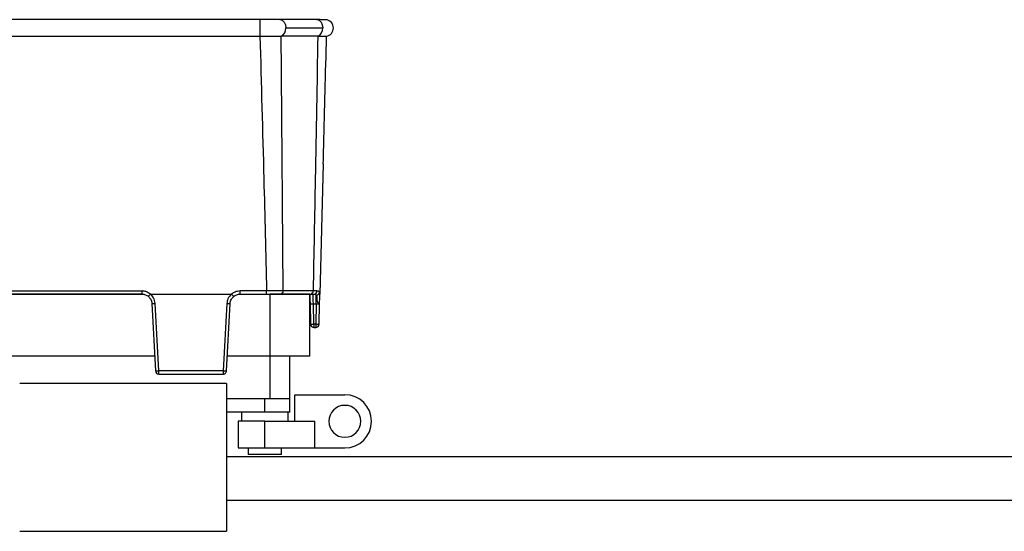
# Model space of a CAD drawing. Header units: millimetres. Extents: x -724 to 2929, y 427 to 799.
# Tile 50 of 51: x 2633 to 2781, y 603 to 680. Entities that reach past the tile are written whole.
import ezdxf

# ---------------------------------------------------------------- set-up
doc = ezdxf.new("R2010")
doc.units = ezdxf.units.MM

# ---------------------------------------------------------------- blocks, each defined once
blk = doc.blocks.new('Drawing View6')
at = {"color": 7, "linetype": 'Continuous', "lineweight": 25}
for p, q in [((124.49, 0), (22.48, 0)), ((124.49, 0), (124.49, -2.49)), ((133.04, 0), (127.5, 0)), ((128.38, -1.25), (133.92, -1.25)), ((22.48, -2.49), (124.49, -2.49)), ((127.65, -2.48), (127.7, -2.48)), ((133.19, -2.48), (127.7, -2.48)), ((134, -21.65), (133.49, -41.18)), ((39.92, -41.22), (107.06, -41.22)), ((40.15, -40.72), (106.83, -40.72)), ((106.83, -41.18), (40.15, -41.18)), ((106.83, -41.18), (106.83, -40.72)), ((108.12, -41.18), (120.25, -41.18)), ((121.31, -41.22), (125.99, -41.22)), ((125.52, -40.72), (121.54, -40.72)), ((121.54, -41.18), (121.54, -40.72)), ((121.54, -41.18), (125.52, -41.18)), ((125.52, -41.18), (125.52, -40.72)), ((125.99, -41.22), (125.99, -50.52)), ((131.99, -41.22), (125.99, -41.22)), ((127.64, -41.18), (127.28, -41.18)), ((127.64, -41.18), (132.13, -41.18)), ((132.48, -40.71), (127.99, -40.71)), ((131.99, -50.52), (131.99, -41.22)), ((133.06, -40.71), (132.48, -40.71)), ((132.48, -41.23), (132.48, -41.18)), ((133.48, -41.35), (133.49, -41.18)), ((108.32, -42.61), (108.85, -52.71)), ((109.34, -52.7), (108.81, -42.59)), ((119.55, -42.59), (119.02, -52.7)), ((119.51, -52.71), (120.04, -42.61)), ((132.03, -42.65), (132.11, -45.7)), ((132.53, -42.65), (132.95, -42.65)), ((132.61, -45.7), (132.53, -42.65)), ((132.95, -42.65), (132.87, -45.7)), ((132.95, -42.65), (132.95, -41.34)), ((133.37, -45.7), (133.45, -42.65)), ((133.48, -41.64), (133.48, -41.35)), ((132.87, -45.7), (132.61, -45.7)), ((132.61, -45.7), (132.61, -46.18)), ((132.87, -45.7), (132.87, -46.18)), ((132.61, -46.18), (132.87, -46.18)), ((108.74, -50.52), (38.24, -50.52)), ((125.99, -50.52), (119.63, -50.52)), ((131.99, -50.52), (125.99, -50.52)), ((125.99, -50.52), (125.99, -56.88)), ((128.99, -56.88), (128.99, -50.52)), ((119.02, -52.7), (109.34, -52.7)), ((119.49, -54.58), (88.49, -54.58)), ((109.34, -53.18), (119.01, -53.18)), ((119.49, -54.58), (119.49, -76.78)), ((125.99, -56.88), (119.49, -56.88)), ((125.24, -58.88), (125.24, -56.88)), ((128.99, -56.88), (125.99, -56.88)), ((128.99, -58.88), (128.99, -56.88)), ((129.74, -60.28), (129.74, -56.28)), ((129.74, -56.28), (137.24, -56.28)), ((125.24, -58.88), (119.49, -58.88)), ((121.74, -58.88), (121.74, -60.28)), ((128.99, -58.88), (125.24, -58.88)), ((128.74, -60.28), (128.74, -58.88)), ((121.24, -60.28), (121.24, -64.28)), ((125.24, -60.28), (121.24, -60.28)), ((125.24, -64.28), (125.24, -60.28)), ((125.24, -60.28), (132.74, -60.28)), ((132.74, -64.28), (132.74, -60.28)), ((121.24, -64.28), (125.24, -64.28)), ((122.74, -64.28), (122.74, -65.28)), ((125.24, -64.28), (132.74, -64.28)), ((127.74, -65.28), (127.74, -64.28)), ((132.74, -64.28), (137.24, -64.28)), ((332.44, -65.63), (119.49, -65.63)), ((127.74, -65.28), (122.74, -65.28)), ((119.49, -72.13), (332.44, -72.13)), ((88.49, -76.78), (119.49, -76.78))]:
    blk.add_line(p, q, dxfattribs=at)
at = {"color": 7, "linetype": 'Continuous', "lineweight": 25, "flags": 128}
for points in [[(127.5, 0), (127.5, 0), (127.84, -0.1), (128.12, -0.37), (128.32, -0.77), (128.38, -1.25)], [(133.04, 0), (133.06, 0), (133.39, -0.1), (133.67, -0.38), (133.86, -0.78), (133.92, -1.25)]]:
    blk.add_lwpolyline(points, dxfattribs=at)
at = {"color": 7, "linetype": 'Continuous', "lineweight": 25}
for centre, radius, start, end in [((127.18, -1.37), 1.21, 292.9478, 5.7228), ((132.72, -1.37), 1.21, 292.9668, 5.7192), ((134.28, -1.25), 1.25, 280.0562, 0), ((134.28, -1.25), 1.25, 0, 75.1141), ((127.56, -40.76), 0.433, 281.1269, 6.9239), ((132.05, -40.76), 0.433, 281.1269, 6.9239), ((132.6, -40.73), 0.46, 273.9282, 2.098), ((132.93, -40.83), 0.512, 272.6791, 350.3267), ((108.45, -37.92), 4.69, 268.5083, 274.4927), ((119.92, -37.92), 4.69, 265.5073, 271.4917), ((132.28, -37.87), 4.78, 267.0055, 272.9945), ((132.36, -40.92), 4.78, 267.0055, 272.9945), ((132.61, -45.68), 0.5, 181.5, 270), ((133.12, -40.92), 4.78, 267.0055, 272.9945), ((132.87, -45.68), 0.5, 270, 358.5), ((108.98, -48.02), 4.69, 268.5083, 274.4927), ((109.34, -52.69), 0.49, 183, 270), ((119.39, -48.02), 4.69, 265.5073, 271.4917), ((119.27, -50.37), 2.36, 264.0433, 275.9567), ((137.24, -60.28), 4, 270, 90), ((137.24, -60.28), 2.4, 0, 180), ((137.24, -60.28), 2.4, 180, 0)]:
    blk.add_arc(centre, radius, start, end, dxfattribs=at)
for points, knots in [([(127.5, 0), (127.29, 0), (126.88, 0), (126.13, 0), (125.33, 0), (124.77, 0), (124.49, 0)], [0, 0, 0, 0, 0.249446, 0.499643, 0.748648, 1, 1, 1, 1]), ([(134.61, -0.04), (134.56, -0.04), (134.48, -0.02), (134.13, -0.01), (133.66, 0), (133.24, 0), (133.03, 0)], [0, 0, 0, 0, 0.256441, 0.509026, 0.755751, 1, 1, 1, 1]), ([(124.51, -2.49), (124.51, -2.49), (124.5, -2.49), (124.5, -2.49), (124.49, -2.49)], [0, 0, 0, 0, 0.559994, 1, 1, 1, 1]), ([(124.51, -2.49), (124.98, -2.49), (125.77, -2.48), (126.84, -2.48), (127.37, -2.48), (127.65, -2.48)], [0, 0, 0, 0, 0.404901, 0.678921, 1, 1, 1, 1]), ([(124.51, -2.49), (124.71, -9.62), (125.06, -22.37), (125.38, -35.11), (125.52, -40.72)], [0, 0, 0, 0, 0.560004, 1, 1, 1, 1]), ([(127.99, -40.71), (127.94, -33.57), (127.84, -20.83), (127.74, -8.09), (127.7, -2.48)], [0, 0, 0, 0, 0.560001, 1, 1, 1, 1]), ([(133.19, -2.48), (133.06, -9.62), (132.83, -22.36), (132.59, -35.1), (132.48, -40.71)], [0, 0, 0, 0, 0.560004, 1, 1, 1, 1]), ([(133.19, -2.48), (133.19, -2.48), (133.19, -2.48), (133.19, -2.48), (133.19, -2.48)], [0, 0, 0, 0, 0.56, 1, 1, 1, 1]), ([(133.19, -2.48), (133.41, -2.48), (133.81, -2.48), (134.35, -2.48), (134.44, -2.48), (134.5, -2.48)], [0, 0, 0, 0, 0.286072, 0.516077, 1, 1, 1, 1]), ([(134, -21.65), (134.09, -18.07), (134.26, -11.68), (134.43, -5.29), (134.5, -2.48)], [0, 0, 0, 0, 0.560019, 1, 1, 1, 1]), ([(108.11, -41.19), (107.89, -41.04), (107.5, -40.77), (107.03, -40.74), (106.83, -40.72)], [0, 0, 0, 0, 0.560071, 1, 1, 1, 1]), ([(106.83, -41.18), (107, -41.2), (107.35, -41.23), (107.65, -41.44), (107.79, -41.54)], [0, 0, 0, 0, 0.489175, 1, 1, 1, 1]), ([(107.79, -41.54), (107.8, -41.54), (107.8, -41.54), (107.83, -41.51), (107.86, -41.47), (107.92, -41.41), (108, -41.31), (108.08, -41.23), (108.11, -41.19)], [0, 0, 0, 0, 0.139541, 0.281229, 0.42135, 0.556376, 0.799485, 1, 1, 1, 1]), ([(108.12, -41.18), (108.12, -41.18), (108.11, -41.18), (108.11, -41.19), (108.11, -41.19), (108.11, -41.19)], [0, 0, 0, 0, 0.559257, 0.77874, 1, 1, 1, 1]), ([(108.81, -42.59), (108.76, -42.29), (108.67, -41.75), (108.29, -41.36), (108.12, -41.18)], [0, 0, 0, 0, 0.560027, 1, 1, 1, 1]), ([(120.25, -41.18), (120.04, -41.41), (119.67, -41.82), (119.59, -42.36), (119.55, -42.59)], [0, 0, 0, 0, 0.559975, 1, 1, 1, 1]), ([(120.26, -41.19), (120.26, -41.19), (120.26, -41.19), (120.25, -41.18), (120.25, -41.18), (120.25, -41.18)], [0, 0, 0, 0, 0.279345, 0.559313, 1, 1, 1, 1]), ([(121.54, -40.72), (121.28, -40.75), (120.81, -40.8), (120.43, -41.07), (120.26, -41.19)], [0, 0, 0, 0, 0.559922, 1, 1, 1, 1]), ([(120.57, -41.54), (120.57, -41.54), (120.57, -41.54), (120.54, -41.51), (120.51, -41.47), (120.45, -41.41), (120.36, -41.31), (120.29, -41.23), (120.26, -41.19)], [0, 0, 0, 0, 0.139837, 0.281809, 0.422153, 0.557296, 0.800225, 1, 1, 1, 1]), ([(120.57, -41.54), (120.72, -41.44), (121.01, -41.23), (121.37, -41.2), (121.54, -41.18)], [0, 0, 0, 0, 0.510825, 1, 1, 1, 1]), ([(127.99, -40.71), (127.82, -40.71), (127.48, -40.71), (126.86, -40.72), (126.2, -40.72), (125.75, -40.72), (125.52, -40.72)], [0, 0, 0, 0, 0.250771, 0.499923, 0.749565, 1, 1, 1, 1]), ([(125.52, -41.18), (125.96, -41.18), (126.76, -41.18), (127.37, -41.18), (127.64, -41.18)], [0, 0, 0, 0, 0.558912, 1, 1, 1, 1]), ([(131.99, -41.18), (131.99, -41.21), (131.99, -41.35), (132.01, -41.82), (132.02, -42.34), (132.03, -42.65)], [0, 0, 0, 0, 0.07313, 0.440036, 1, 1, 1, 1]), ([(132.13, -41.18), (132.24, -41.18), (132.43, -41.18), (132.57, -41.18), (132.64, -41.18)], [0, 0, 0, 0, 0.559707, 1, 1, 1, 1]), ([(132.53, -42.65), (132.52, -42.53), (132.51, -42.31), (132.5, -41.95), (132.49, -41.56), (132.48, -41.38), (132.48, -41.29)], [0, 0, 0, 0, 0.202483, 0.380438, 0.661683, 1, 1, 1, 1]), ([(132.64, -41.18), (132.71, -41.19), (132.85, -41.2), (132.92, -41.29), (132.95, -41.34)], [0, 0, 0, 0, 0.507374, 1, 1, 1, 1]), ([(133.43, -40.92), (133.39, -40.85), (133.32, -40.73), (133.15, -40.72), (133.06, -40.71)], [0, 0, 0, 0, 0.498303, 1, 1, 1, 1]), ([(133.48, -41.35), (133.49, -41.26), (133.49, -41.09), (133.45, -40.97), (133.43, -40.92)], [0, 0, 0, 0, 0.4936086, 1, 1, 1, 1]), ([(107.79, -41.54), (107.92, -41.67), (108.12, -41.87), (108.28, -42.25), (108.31, -42.48), (108.32, -42.61)], [0, 0, 0, 0, 0.429917, 0.697669, 1, 1, 1, 1]), ([(120.04, -42.61), (120.06, -42.48), (120.09, -42.25), (120.25, -41.87), (120.45, -41.67), (120.57, -41.54)], [0, 0, 0, 0, 0.302331, 0.570083, 1, 1, 1, 1]), ([(132.95, -41.34), (132.98, -41.41), (133.03, -41.55), (133.03, -41.87), (133.05, -42.15), (133.13, -42.35), (133.17, -42.41), (133.2, -42.44)], [0, 0, 0, 0, 0.277538, 0.553015, 0.833899, 0.910241, 1, 1, 1, 1]), ([(132.95, -42.65), (132.99, -42.64), (133.05, -42.64), (133.18, -42.63), (133.31, -42.63), (133.4, -42.63), (133.44, -42.64), (133.45, -42.64), (133.45, -42.65)], [0, 0, 0, 0, 0.130726, 0.257768, 0.5000002, 0.7422598, 0.8692948, 1, 1, 1, 1]), ([(133.2, -42.44), (133.24, -42.48), (133.32, -42.55), (133.43, -42.6), (133.44, -42.63), (133.45, -42.65)], [0, 0, 0, 0, 0.347408, 0.630941, 1, 1, 1, 1]), ([(133.45, -42.65), (133.46, -42.37), (133.47, -42.01), (133.48, -41.71), (133.48, -41.64)], [0, 0, 0, 0, 0.741632, 1, 1, 1, 1]), ([(108.85, -52.71), (108.85, -52.71), (108.85, -52.71), (108.85, -52.72), (108.85, -52.72), (108.85, -52.72), (108.85, -52.72)], [0, 0, 0, 0, 0.270759, 0.562561, 0.789542, 1, 1, 1, 1]), ([(119.02, -52.71), (119.02, -52.76), (119.02, -52.87), (119.02, -52.99), (119.02, -53.08), (119.02, -53.14), (119.02, -53.18), (119.01, -53.18), (119.01, -53.18)], [0, 0, 0, 0, 0.19781, 0.429961, 0.559488, 0.697674, 0.844514, 1, 1, 1, 1]), ([(119.01, -53.18), (119.05, -53.18), (119.13, -53.18), (119.25, -53.13), (119.37, -53.05), (119.48, -52.9), (119.5, -52.77), (119.51, -52.71)], [0, 0, 0, 0, 0.15539, 0.290783, 0.500796, 0.757678, 1, 1, 1, 1]), ([(119.02, -52.7), (119.02, -52.7), (119.02, -52.7), (119.02, -52.71), (119.02, -52.71)], [0, 0, 0, 0, 0.56, 1, 1, 1, 1]), ([(119.51, -52.71), (119.51, -52.71), (119.51, -52.71), (119.51, -52.71), (119.51, -52.71)], [0, 0, 0, 0, 0.56, 1, 1, 1, 1])]:
    blk.add_open_spline(points, degree=3, knots=knots, dxfattribs=at)
blk.add_open_spline([(109.34, -53.18), (109.34, -53.18), (109.34, -53.16), (109.34, -53.05), (109.34, -52.89), (109.34, -52.76), (109.34, -52.7)], degree=3, dxfattribs=at)

msp = doc.modelspace()

# ---------------------------------------------------------------- block references
at = {"color": 7, "linetype": 'Continuous', "lineweight": 25}
msp.add_blockref('Drawing View6', (2544.99, 680.07), dxfattribs=at)

doc.saveas('drawing.dxf')
